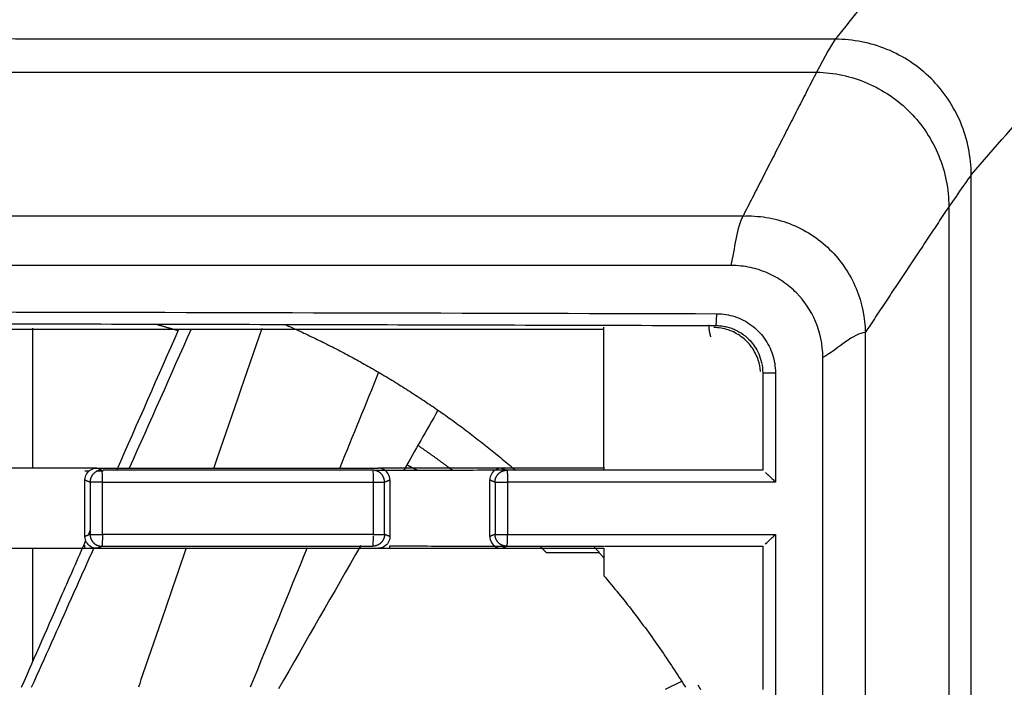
# Model space of a CAD drawing. Header units: millimetres. Extents: x 4946 to 6276, y -4769 to -3439.
# Tile 187 of 195: x 6022 to 6064, y -3605 to -3577. Entities that reach past the tile are written whole.
import ezdxf

# ---------------------------------------------------------------- set-up
doc = ezdxf.new("R2010")
doc.units = ezdxf.units.MM
doc.layers.add('ROXX_NEOmini_FIXTURE', color=7, linetype='Continuous', true_color=0x000000)
doc.dimstyles.get("Standard").update_dxf_attribs({"dimscale": 10, "dimtxt": 2.5, "dimasz": 3, "dimexe": 1, "dimexo": 0.5, "dimgap": 0.8, "dimtad": 1, "dimtoh": 1, "dimdec": 1, "dimzin": 1, "dimdsep": 46, "dimtxsty": 'Standard', "dimblk": 'OPEN90', "dimcen": 2.5, "dimadec": 1, "dimazin": 1, "dimtfac": 1, "dimtdec": 4, "dimtix": 1, "dimtofl": 0, "dimtmove": 1, "dimatfit": 3, "dimldrblk": 'OPEN90', "dimfxl": 1, "dimtolj": 1, "dimtzin": 1, "dimarcsym": 0})

# ---------------------------------------------------------------- blocks, each defined once
blk = doc.blocks.new('*D12')
at = {"layer": 'Defpoints', "color": 0}
for p in [(6100.942, -3512.809), (5770.942, -3594.55), (6100.942, -3594.55)]:
    blk.add_point(p, dxfattribs=at)
at = {"layer": 'ROXX_NEOmini_FIXTURE', "color": 0, "lineweight": -2}
for p, q in [((5770.942, -3588.549), (5770.942, -3509.809)), ((6100.942, -3588.549), (6100.942, -3509.809)), ((5776.943, -3512.809), (6094.941, -3512.809))]:
    blk.add_line(p, q, dxfattribs=at)
at = {"layer": 'ROXX_NEOmini_FIXTURE', "color": 0}
for points in [[(5776.943, -3511.809), (5776.943, -3513.809), (5770.942, -3512.809)], [(6094.941, -3513.809), (6094.941, -3511.809), (6100.942, -3512.809)]]:
    blk.add_solid(points, dxfattribs=at)
at = {"layer": 'ROXX_NEOmini_FIXTURE', "color": 0, "insert": (5935.942, -3505.908), "char_height": 9.0015, "attachment_point": 5}
blk.add_mtext('\\A1;330.0', dxfattribs=at)

msp = doc.modelspace()

# ---------------------------------------------------------------- linework, layer by layer
at = {"layer": 'ROXX_NEOmini_FIXTURE', "color": 18, "lineweight": -3, "true_color": 0x000000}
for points, knots in [([(6068.339, -3566.577), (6067.841, -3566.902), (6066.349, -3567.93), (6063.37, -3570.317), (6059.927, -3573.743), (6057.437, -3576.674), (6056.446, -3577.943), (6056.419, -3577.977)], [-57.635877, -57.635877, -57.635877, -57.635877, -50.481154, -36.171705, -14.707532, -0.398083, 0, 0, 0, 0]), ([(6062.202, -3583.72), (6063.176, -3582.564), (6065.632, -3579.83), (6069.078, -3576.399), (6072.051, -3573.831), (6073.541, -3572.657), (6074.038, -3572.277)], [0.066672, 0.066672, 0.066672, 0.066672, 14.269047, 35.57261, 49.774985, 56.876171, 56.876171, 56.876171, 56.876171]), ([(6062.189, -3583.736), (6062.189, -3583.356), (6062.112, -3582.597), (6061.668, -3581.139), (6060.589, -3579.539), (6058.987, -3578.48), (6057.543, -3578.049), (6056.794, -3577.977), (6056.419, -3577.977)], [-9.192199, -9.192199, -9.192199, -9.192199, -8.043146, -6.894088, -4.59597, -2.297852, -1.148794, 0, 0, 0, 0]), ([(5816.054, -3579.377), (5855.79, -3579.377), (5935.839, -3579.377), (6015.885, -3579.377), (6055.621, -3579.377)], [-239.897742, -239.897742, -239.897742, -239.897742, -119.948874, 0, 0, 0, 0]), ([(6055.621, -3579.377), (6055.991, -3579.383), (6056.728, -3579.467), (6058.144, -3579.915), (6059.701, -3580.977), (6060.739, -3582.549), (6061.166, -3583.974), (6061.239, -3584.714), (6061.239, -3585.084)], [-8.994045, -8.994045, -8.994045, -8.994045, -7.869788, -6.745532, -4.497019, -2.248507, -1.12425, 0, 0, 0, 0]), ([(6062.189, -3667.818), (6062.188, -3653.844), (6062.189, -3625.777), (6062.189, -3597.71), (6062.189, -3583.736)], [0, 0, 0, 0, 42.040966, 84.082005, 84.082005, 84.082005, 84.082005]), ([(6061.239, -3585.084), (6061.239, -3598.687), (6061.239, -3625.777), (6061.238, -3652.866), (6061.239, -3666.47)], [0, 0, 0, 0, 40.693005, 81.385939, 81.385939, 81.385939, 81.385939]), ([(6052.5, -3585.478), (6048.69, -3585.478), (6041.012, -3585.478), (6025.385, -3585.478), (6005.277, -3585.478), (5979.986, -3585.478), (5957.734, -3585.478), (5938.986, -3585.478), (5924.374, -3585.478), (5909.125, -3585.478), (5893.149, -3585.478), (5879.14, -3585.478), (5867.456, -3585.478), (5858.433, -3585.478), (5850.677, -3585.478), (5844.319, -3585.478), (5839.47, -3585.478), (5834.536, -3585.478), (5830.352, -3585.478), (5826.959, -3585.478), (5824.818, -3585.478), (5823.094, -3585.478), (5821.794, -3585.478), (5820.709, -3585.478), (5819.94, -3585.478), (5819.512, -3585.478), (5819.271, -3585.478), (5819.177, -3585.478)], [-233.575017, -233.575017, -233.575017, -233.575017, -218.976622, -204.37818, -175.181296, -145.984412, -116.787528, -102.189086, -87.590645, -72.992203, -58.393761, -43.795319, -36.496098, -29.196877, -21.897656, -18.248045, -14.598435, -10.948824, -7.299214, -5.474409, -3.649603, -2.737201, -1.824798, -0.912396, -0.456194, -0.228094, 0, 0, 0, 0]), ([(6052.5, -3585.478), (6052.64, -3585.472), (6053.002, -3585.475), (6053.65, -3585.548), (6054.479, -3585.766), (6055.415, -3586.241), (6056.464, -3587.076), (6057.439, -3588.517), (6057.682, -3589.811), (6057.688, -3590.424)], [0, 0, 0, 0, 0.505947, 1.011894, 2.023788, 3.035681, 4.047575, 6.071363, 8.09515, 8.09515, 8.09515, 8.09515]), ([(6055.888, -3591.477), (6055.888, -3590.922), (6055.66, -3589.907), (6054.972, -3588.884), (6054.222, -3588.252), (6053.567, -3587.885), (6052.95, -3587.68), (6052.415, -3587.593), (6052.133, -3587.577), (6051.989, -3587.577)], [0, 0, 0, 0, 1.547425, 3.094851, 3.868564, 4.642276, 5.415989, 5.802845, 6.189702, 6.189702, 6.189702, 6.189702]), ([(6053.243, -3592.072), (6053.231, -3591.907), (6053.159, -3591.546), (6052.893, -3591.02), (6052.447, -3590.572), (6051.881, -3590.281), (6051.471, -3590.213), (6051.255, -3590.212)], [0.143395, 0.143395, 0.143395, 0.143395, 0.63534, 1.27068, 1.90602, 2.54136, 3.1767, 3.1767, 3.1767, 3.1767]), ([(6051.342, -3590.125), (6051.412, -3590.125), (6051.552, -3590.133), (6051.76, -3590.167), (6051.967, -3590.223), (6052.175, -3590.305), (6052.386, -3590.418), (6052.599, -3590.569), (6052.81, -3590.765), (6053.008, -3591.016), (6053.18, -3591.328), (6053.304, -3591.705), (6053.334, -3591.984), (6053.334, -3592.13)], [-3.154538, -3.154538, -3.154538, -3.154538, -2.941994, -2.732018, -2.518458, -2.295283, -2.056607, -1.796646, -1.509612, -1.19051, -0.835909, -0.441353, 0, 0, 0, 0]), ([(6057.688, -3590.424), (6057.688, -3590.606), (6057.688, -3591.069), (6057.688, -3591.883), (6057.688, -3592.931), (6057.688, -3594.161), (6057.688, -3595.792), (6057.688, -3597.802), (6057.688, -3600.966), (6057.688, -3604.833), (6057.688, -3609.356), (6057.688, -3613.783), (6057.688, -3619.583), (6057.688, -3626.688), (6057.688, -3635.115), (6057.688, -3643.567), (6057.688, -3652.17), (6057.688, -3658.095), (6057.688, -3661.13)], [-70.70577, -70.70577, -70.70577, -70.70577, -70.153381, -69.600993, -68.496215, -67.391437, -66.28666, -64.077104, -61.867549, -57.448438, -53.029328, -48.610217, -44.191106, -35.352885, -26.514664, -17.676443, -8.838221, 0, 0, 0, 0]), ([(6053.448, -3596.355), (6053.471, -3596.375), (6053.524, -3596.423), (6053.622, -3596.517), (6053.739, -3596.63), (6053.828, -3596.718), (6053.875, -3596.765)], [-0.5505124, -0.5505124, -0.5505124, -0.5505124, -0.4128815, -0.2752507, -0.1376199, 0, 0, 0, 0]), ([(6021.862, -3605.474), (6022.437, -3604.157), (6023.341, -3602.093), (6024.247, -3600.03), (6024.576, -3599.282)], [9.787536, 9.787536, 9.787536, 9.787536, 14.098923, 16.548044, 16.548044, 16.548044, 16.548044]), ([(6042.466, -3599.489), (6043.65, -3599.489), (6045.03, -3599.489), (6046.401, -3599.489), (6046.588, -3599.489)], [0, 0, 0, 0, 3.634609, 4.211991, 4.211991, 4.211991, 4.211991]), ([(6046.61, -3599.489), (6047.598, -3599.489), (6049.768, -3599.489), (6052.063, -3599.49), (6053.335, -3599.491)], [4.234217, 4.234217, 4.234217, 4.234217, 7.269223, 10.903837, 10.903837, 10.903837, 10.903837]), ([(6022.286, -3605.477), (6022.851, -3604.218), (6023.732, -3602.251), (6024.612, -3600.284), (6024.927, -3599.577)], [-18.241443, -18.241443, -18.241443, -18.241443, -14.098968, -11.776699, -11.776699, -11.776699, -11.776699]), ([(6028.854, -3599.565), (6028.475, -3600.668), (6027.796, -3602.638), (6027.118, -3604.608), (6026.82, -3605.475)], [-17.574167, -17.574167, -17.574167, -17.574167, -14.043618, -11.268884, -11.268884, -11.268884, -11.268884])]:
    msp.add_open_spline(points, degree=3, knots=knots, dxfattribs=at)
for points, degree in [([(6056.419, -3577.977), (6036.349, -3577.979), (5996.189, -3577.935), (5935.838, -3578.053), (5875.486, -3577.935), (5835.326, -3577.979), (5815.256, -3577.977)], 3), ([(6056.419, -3577.977), (6056.336, -3578.083), (6055.939, -3578.757), (6055.621, -3579.377)], 3), ([(6055.621, -3579.377), (6054.06, -3582.427), (6052.5, -3585.478)], 2), ([(6062.189, -3583.736), (6062.1, -3583.83), (6061.649, -3584.507), (6061.239, -3585.084)], 3), ([(6061.239, -3585.084), (6059.464, -3587.754), (6057.688, -3590.424)], 2), ([(6051.989, -3587.577), (6052.176, -3586.846), (6052.205, -3586.053), (6052.5, -3585.478)], 3), ([(5820.295, -3589.624), (5839.51, -3589.57), (5878.004, -3589.49), (5935.838, -3589.449), (5993.673, -3589.49), (6032.167, -3589.57), (6051.382, -3589.624)], 3), ([(6051.382, -3589.624), (6051.652, -3589.624), (6052.161, -3589.71), (6052.872, -3590.072), (6053.432, -3590.635), (6053.792, -3591.35), (6053.875, -3591.861), (6053.875, -3592.13)], 3), ([(5988.088, -3590.277), (6017.338, -3590.277), (6046.588, -3590.277)], 2), ([(6022.338, -3596.177), (6022.338, -3593.206), (6022.338, -3590.234)], 2), ([(6025.907, -3596.257), (6026.785, -3594.263), (6027.664, -3592.27), (6028.544, -3590.277)], 3), ([(6026.447, -3596.17), (6027.323, -3594.202), (6028.199, -3592.234), (6029.073, -3590.266)], 3), ([(6032.06, -3590.247), (6031.383, -3592.217), (6030.705, -3594.187), (6030.027, -3596.157)], 3), ([(6046.588, -3596.177), (6046.588, -3593.188), (6046.588, -3590.2)], 2), ([(6057.688, -3590.424), (6057.197, -3590.43), (6056.56, -3591.126), (6055.888, -3591.477)], 3), ([(6055.888, -3660.077), (6055.888, -3625.777), (6055.888, -3591.477)], 2), ([(6037.024, -3592.11), (6036.475, -3593.46), (6035.925, -3594.81), (6035.374, -3596.16)], 3), ([(6053.334, -3592.13), (6053.335, -3594.197), (6053.335, -3596.264)], 2), ([(6053.875, -3592.13), (6053.875, -3594.448), (6053.875, -3596.765)], 2), ([(6039.545, -3593.717), (6039.058, -3594.571), (6038.57, -3595.425), (6038.083, -3596.279)], 3), ([(6024.551, -3596.177), (6024.056, -3596.177), (6023.068, -3596.178), (6021.586, -3596.177), (6020.597, -3596.178), (6020.103, -3596.178)], 3), ([(6024.551, -3596.677), (6024.551, -3596.582), (6024.597, -3596.417), (6024.79, -3596.224), (6024.954, -3596.177), (6025.049, -3596.177)], 3), ([(6025.049, -3596.177), (6024.883, -3596.177), (6024.717, -3596.177), (6024.551, -3596.177)], 3), ([(6025.049, -3596.177), (6026.377, -3596.177), (6029.034, -3596.177), (6033.017, -3596.178), (6035.671, -3596.178), (6036.999, -3596.178)], 3), ([(6025.269, -3596.265), (6025.159, -3596.221), (6025.049, -3596.177)], 2), ([(6037.502, -3596.675), (6037.502, -3596.579), (6037.452, -3596.413), (6037.265, -3596.227), (6037.097, -3596.178), (6036.999, -3596.178)], 3), ([(6037.502, -3596.178), (6037.334, -3596.178), (6037.167, -3596.178), (6036.999, -3596.178)], 3), ([(6041.748, -3596.177), (6041.277, -3596.177), (6040.333, -3596.178), (6038.917, -3596.177), (6037.974, -3596.178), (6037.502, -3596.178)], 3), ([(6042.247, -3596.177), (6042.152, -3596.177), (6041.988, -3596.224), (6041.795, -3596.418), (6041.748, -3596.582), (6041.748, -3596.677)], 3), ([(6042.247, -3596.177), (6042.081, -3596.177), (6041.915, -3596.177), (6041.748, -3596.177)], 3), ([(6046.588, -3596.177), (6046.106, -3596.177), (6045.141, -3596.177), (6043.694, -3596.177), (6042.729, -3596.177), (6042.247, -3596.177)], 3), ([(6042.247, -3596.177), (6042.32, -3596.207), (6042.393, -3596.236), (6042.466, -3596.265)], 3), ([(6046.588, -3596.137), (6046.588, -3596.197), (6046.588, -3596.257)], 2), ([(6024.75, -3596.306), (6024.684, -3596.306), (6024.617, -3596.307), (6024.551, -3596.307)], 3), ([(6025.318, -3596.305), (6025.224, -3596.305), (6025.13, -3596.306), (6025.036, -3596.306)], 3), ([(6025.302, -3596.769), (6025.302, -3596.538), (6025.283, -3596.274), (6025.269, -3596.265)], 3), ([(6036.777, -3596.265), (6032.957, -3596.265), (6029.136, -3596.265), (6025.314, -3596.265)], 3), ([(6036.811, -3596.765), (6036.811, -3596.534), (6036.793, -3596.274), (6036.777, -3596.265)], 3), ([(6037.502, -3596.281), (6037.302, -3596.281), (6037.102, -3596.282), (6036.901, -3596.282)], 3), ([(6041.748, -3596.268), (6041.277, -3596.269), (6040.333, -3596.272), (6038.917, -3596.274), (6037.974, -3596.28), (6037.502, -3596.281)], 3), ([(6042.501, -3596.266), (6042.25, -3596.266), (6041.999, -3596.267), (6041.748, -3596.268)], 3), ([(6053.335, -3596.264), (6052.171, -3596.264), (6049.815, -3596.266), (6046.332, -3596.265), (6043.779, -3596.265), (6042.466, -3596.265)], 3), ([(6024.551, -3596.677), (6024.66, -3596.721), (6024.77, -3596.765)], 2), ([(6024.551, -3599.077), (6024.551, -3597.877), (6024.551, -3596.677)], 2), ([(6024.77, -3596.765), (6024.77, -3597.877), (6024.77, -3598.989)], 2), ([(6025.299, -3598.99), (6025.3, -3597.88), (6025.302, -3596.769)], 2), ([(6036.811, -3598.99), (6036.811, -3597.877), (6036.811, -3596.765)], 2), ([(6037.274, -3596.766), (6037.388, -3596.72), (6037.502, -3596.675)], 2), ([(6037.274, -3598.99), (6037.274, -3597.878), (6037.274, -3596.766)], 2), ([(6037.502, -3596.675), (6037.502, -3597.877), (6037.502, -3599.08)], 2), ([(6041.748, -3599.077), (6041.748, -3597.877), (6041.748, -3596.677)], 2), ([(6041.748, -3596.677), (6041.858, -3596.721), (6041.967, -3596.765)], 2), ([(6041.967, -3596.765), (6041.967, -3597.877), (6041.967, -3598.989)], 2), ([(6042.502, -3596.765), (6042.502, -3597.877), (6042.502, -3598.989)], 2), ([(6024.77, -3598.989), (6024.66, -3599.033), (6024.551, -3599.077)], 2), ([(6025.049, -3599.577), (6024.954, -3599.577), (6024.79, -3599.53), (6024.597, -3599.337), (6024.551, -3599.173), (6024.551, -3599.077)], 3), ([(6024.698, -3599.004), (6024.725, -3598.944), (6024.751, -3598.884), (6024.777, -3598.824)], 3), ([(6025.299, -3598.99), (6025.299, -3599.22), (6025.282, -3599.481), (6025.269, -3599.489)], 3), ([(6036.774, -3599.489), (6036.79, -3599.482), (6036.808, -3599.27), (6036.811, -3599.05)], 3), ([(6037.502, -3599.08), (6037.502, -3599.175), (6037.453, -3599.339), (6037.266, -3599.527), (6037.097, -3599.577), (6036.999, -3599.577)], 3), ([(6037.502, -3599.08), (6037.388, -3599.035), (6037.274, -3598.99)], 2), ([(6041.967, -3598.989), (6041.858, -3599.033), (6041.748, -3599.077)], 2), ([(6041.748, -3599.077), (6041.748, -3599.172), (6041.795, -3599.337), (6041.988, -3599.53), (6042.152, -3599.577), (6042.247, -3599.577)], 3), ([(6042.466, -3599.489), (6042.483, -3599.481), (6042.502, -3599.22), (6042.502, -3598.989)], 3), ([(6053.448, -3599.4), (6053.471, -3599.379), (6053.524, -3599.331), (6053.622, -3599.238), (6053.739, -3599.125), (6053.828, -3599.036), (6053.875, -3598.989)], 3), ([(6053.875, -3598.989), (6053.875, -3602.527), (6053.875, -3606.065)], 2), ([(6022.338, -3604.384), (6022.338, -3601.971), (6022.338, -3599.557)], 2), ([(6024.551, -3599.577), (6024.551, -3599.512), (6024.551, -3599.447)], 2), ([(6025.049, -3599.577), (6025.159, -3599.533), (6025.269, -3599.489)], 2), ([(6025.269, -3599.489), (6029.105, -3599.489), (6032.94, -3599.489), (6036.774, -3599.489)], 3), ([(6033.989, -3599.554), (6033.184, -3601.526), (6032.379, -3603.497), (6031.573, -3605.468)], 3), ([(6036.263, -3599.46), (6035.1, -3601.49), (6033.935, -3603.519), (6032.768, -3605.547)], 3), ([(6037.502, -3599.577), (6037.502, -3599.526), (6037.502, -3599.475)], 2), ([(6037.502, -3599.475), (6037.974, -3599.476), (6038.917, -3599.48), (6040.333, -3599.483), (6041.277, -3599.486), (6041.748, -3599.487)], 3), ([(6041.748, -3599.487), (6041.996, -3599.488), (6042.243, -3599.488), (6042.49, -3599.489)], 3), ([(6042.247, -3599.577), (6042.32, -3599.548), (6042.393, -3599.519), (6042.466, -3599.489)], 3), ([(6053.335, -3599.491), (6053.335, -3602.527), (6053.335, -3605.564)], 2), ([(6020.103, -3599.577), (6020.597, -3599.578), (6021.586, -3599.577), (6023.068, -3599.578), (6024.056, -3599.577), (6024.551, -3599.577)], 3), ([(6024.551, -3599.577), (6024.717, -3599.577), (6024.883, -3599.577), (6025.049, -3599.577)], 3), ([(6025.049, -3599.577), (6026.377, -3599.577), (6029.034, -3599.577), (6033.017, -3599.578), (6035.672, -3599.577), (6036.999, -3599.577)], 3), ([(6036.999, -3599.577), (6037.167, -3599.577), (6037.334, -3599.577), (6037.502, -3599.577)], 3), ([(6037.502, -3599.577), (6037.974, -3599.578), (6038.917, -3599.577), (6040.333, -3599.577), (6041.277, -3599.577), (6041.748, -3599.577)], 3), ([(6041.748, -3599.577), (6041.915, -3599.577), (6042.081, -3599.577), (6042.247, -3599.577)], 3), ([(6042.247, -3599.577), (6042.729, -3599.577), (6043.694, -3599.577), (6045.141, -3599.577), (6046.106, -3599.577), (6046.588, -3599.577)], 3), ([(6046.407, -3599.777), (6045.285, -3599.777), (6044.163, -3599.777)], 2), ([(6046.588, -3599.577), (6046.588, -3600.16), (6046.588, -3600.744)], 2), ([(6046.588, -3600.744), (6047.013, -3601.239), (6047.836, -3602.252), (6048.992, -3603.832), (6049.708, -3604.923), (6050.052, -3605.477)], 3), ([(6049.202, -3605.559), (6049.436, -3605.444), (6049.669, -3605.329), (6049.903, -3605.215)], 3)]:
    msp.add_open_spline(points, degree=degree, dxfattribs=at)
for points, weights in [([(6051.989, -3587.577), (5935.838, -3587.574), (5819.688, -3587.571)], [1, 0.996741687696, 1]), ([(6051.342, -3590.125), (6051.381, -3590.111), (6051.382, -3589.624)], [1, 0.716084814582, 1]), ([(5820.335, -3590.125), (5935.838, -3589.8), (6051.342, -3590.125)], [1, 0.996772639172, 1]), ([(6028.53, -3590.356), (6028.027, -3590.204), (6027.519, -3590.066)], [0.96388056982, 0.964585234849, 0.965485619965]), ([(6033.039, -3590.077), (6038.402, -3592.436), (6042.835, -3596.265)], [0.883622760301, 0.859393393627, 0.854687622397]), ([(6051.039, -3590.089), (6051.047, -3590.351), (6051.121, -3590.602)], [0.987796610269, 0.940173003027, 0.909444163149]), ([(6040.164, -3596.272), (6039.443, -3595.727), (6038.697, -3595.217)], [0.976761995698, 0.973750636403, 0.971327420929]), ([(6038.671, -3596.276), (6038.444, -3596.16), (6038.224, -3596.032)], [0.875047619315, 0.871022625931, 0.867751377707]), ([(6024.916, -3596.412), (6024.77, -3596.558), (6024.77, -3596.765)], [1, 0.923963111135, 1]), ([(6025.269, -3596.265), (6025.063, -3596.266), (6024.916, -3596.412)], [1, 0.923905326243, 1]), ([(6037.128, -3596.413), (6036.983, -3596.267), (6036.777, -3596.265)], [1, 0.924387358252, 1]), ([(6037.274, -3596.766), (6037.274, -3596.559), (6037.128, -3596.413)], [1, 0.924140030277, 1]), ([(6041.967, -3596.765), (6041.968, -3596.558), (6042.114, -3596.412)], [1, 0.923923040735, 1]), ([(6042.114, -3596.412), (6042.26, -3596.266), (6042.466, -3596.265)], [1, 0.923901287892, 1]), ([(6042.466, -3596.265), (6042.502, -3596.282), (6042.502, -3596.765)], [1, 0.719368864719, 1]), ([(6025.302, -3596.769), (6024.812, -3596.765), (6024.77, -3596.765)], [1, 0.713642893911, 1]), ([(6025.302, -3596.769), (6031.058, -3596.765), (6036.811, -3596.765)], [1, 0.999991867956, 1]), ([(6036.811, -3596.765), (6037.237, -3596.765), (6037.274, -3596.766)], [1, 0.760506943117, 1]), ([(6041.967, -3596.765), (6042.01, -3596.765), (6042.502, -3596.765)], [1, 0.711732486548, 1]), ([(6053.875, -3596.765), (6048.19, -3596.765), (6042.502, -3596.765)], [1, 0.999992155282, 1]), ([(6024.77, -3598.989), (6024.812, -3598.99), (6025.299, -3598.99)], [1, 0.715922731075, 1]), ([(6024.77, -3598.989), (6024.77, -3599.196), (6024.916, -3599.343)], [1, 0.923920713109, 1]), ([(6036.811, -3598.99), (6031.056, -3598.99), (6025.299, -3598.99)], [1, 0.999991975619, 1]), ([(6036.811, -3598.99), (6037.237, -3598.99), (6037.274, -3598.99)], [1, 0.760524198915, 1]), ([(6037.274, -3598.99), (6037.273, -3599.196), (6037.128, -3599.342)], [1, 0.924403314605, 1]), ([(6042.114, -3599.343), (6041.968, -3599.196), (6041.967, -3598.989)], [1, 0.923900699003, 1]), ([(6041.967, -3598.989), (6042.01, -3598.989), (6042.502, -3598.989)], [1, 0.711731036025, 1]), ([(6042.502, -3598.989), (6048.19, -3598.989), (6053.875, -3598.989)], [1, 0.99999215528, 1]), ([(6024.916, -3599.343), (6025.063, -3599.489), (6025.269, -3599.489)], [1, 0.923946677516, 1]), ([(6037.128, -3599.342), (6036.982, -3599.489), (6036.774, -3599.489)], [1, 0.923351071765, 1]), ([(6042.466, -3599.489), (6042.26, -3599.489), (6042.114, -3599.343)], [1, 0.923920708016, 1]), ([(6044.163, -3599.777), (6044.02, -3599.632), (6043.876, -3599.489)], [1, 0.998897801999, 0.99782703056]), ([(6046.147, -3599.489), (6046.37, -3599.733), (6046.588, -3599.981)], [0.853999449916, 0.854164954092, 0.854391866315]), ([(6050.586, -3605.391), (6050.639, -3605.478), (6050.692, -3605.565)], [0.865483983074, 0.865751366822, 0.866024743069])]:
    msp.add_rational_spline(points, weights, degree=2, dxfattribs=at)
msp.add_rational_spline([(6053.334, -3592.13), (6053.342, -3592.13), (6053.502, -3592.13), (6053.662, -3592.13), (6053.875, -3592.13)], [1, 0.919285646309, 1, 0.919285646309, 1], degree=2, knots=[0, 0, 0, 0.4045287, 0.4045287, 0.8090573, 0.8090573, 0.8090573], dxfattribs=at)

# ---------------------------------------------------------------- dimensions: what is measured, and where the dimension line sits
at = {"layer": 'ROXX_NEOmini_FIXTURE', "color": 5, "true_color": 0x0000ff}
dim = msp.add_linear_dim(base=(6100.942, -3512.809), p1=(5770.942, -3594.55), p2=(6100.942, -3594.55), dimstyle='Standard', override={"dimscale": 3.0005, "dimtxt": 3, "dimasz": 2, "dimexe": 1, "dimexo": 2, "dimgap": 0.8, "dimtad": 1, "dimtih": 0, "dimtoh": 0, "dimdec": 1, "dimlfac": 1, "dimzin": 1, "dimtxsty": 'Standard', "dimsah": 0, "dimcen": 2.5, "dimadec": 1, "dimazin": 1, "dimtix": 0, "dimtmove": 0, "dimtzin": 1}, dxfattribs=at)
dim.commit()
dim.dimension.update_dxf_attribs({"geometry": '*D12', "text_midpoint": (5935.942, -3505.908)})

doc.saveas('drawing.dxf')
